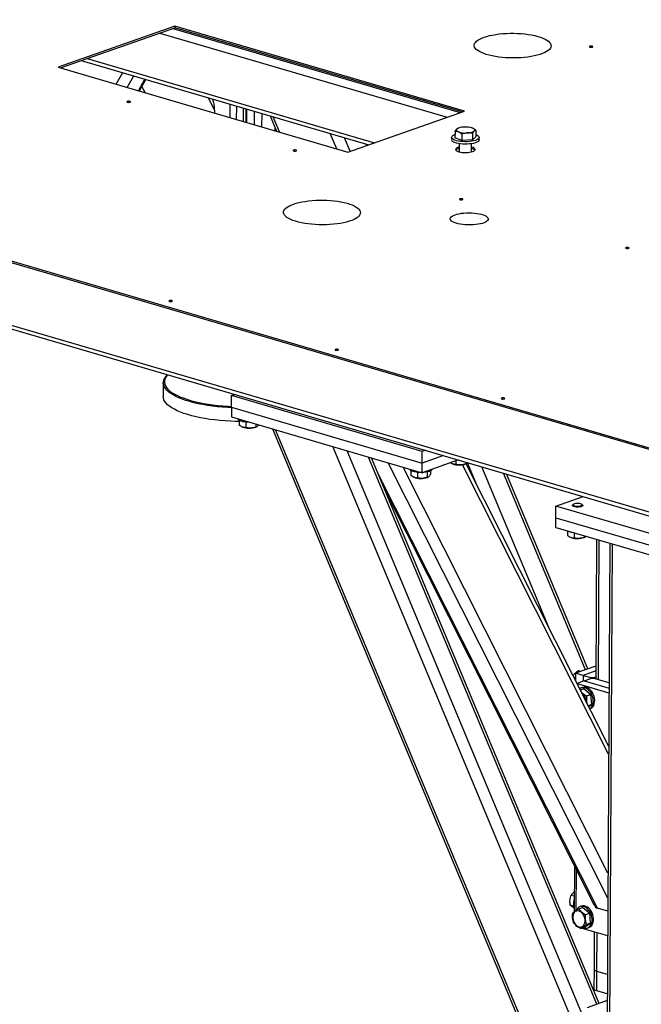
# Model space of a CAD drawing. Header units: millimetres. Extents: x 5 to 589, y 5 to 415.
# Tile 6 of 126: x 171 to 190, y 25 to 56. Entities that reach past the tile are written whole.
import ezdxf

# ---------------------------------------------------------------- set-up
doc = ezdxf.new("R2010")
doc.units = ezdxf.units.MM
doc.layers.add('TRAIT-FORT', color=4, linetype='Continuous', lineweight=25)

msp = doc.modelspace()

# ---------------------------------------------------------------- linework, layer by layer
at = {"layer": 'TRAIT-FORT', "color": 4, "linetype": 'Continuous', "lineweight": 25}
for p, q in [((138.268, 57.75), (191.259, 42.22)), ((138.268, 57.704), (191.259, 42.174)), ((175.673, 55.677), (172.004, 54.391)), ((172.075, 54.37), (175.672, 55.632)), ((175.197, 55.465), (184.237, 52.815)), ((175.612, 55.61), (184.652, 52.961)), ((175.673, 55.677), (175.672, 55.632)), ((184.713, 52.982), (175.672, 55.632)), ((184.784, 53.007), (175.673, 55.677)), ((139.621, 55.336), (191.174, 40.228)), ((139.781, 55.171), (191.164, 40.113)), ((172.73, 54.6), (181.771, 51.951)), ((172.914, 54.664), (181.955, 52.015)), ((172.004, 54.391), (181.116, 51.721)), ((173.83, 53.856), (174.035, 54.218)), ((174.174, 53.755), (174.379, 54.117)), ((174.529, 53.651), (174.734, 54.013)), ((174.559, 53.643), (174.764, 54.004)), ((174.74, 53.59), (174.64, 53.787)), ((176.923, 53.042), (176.728, 53.428)), ((176.923, 53.042), (176.922, 52.95)), ((177.404, 53.23), (177.402, 52.809)), ((177.617, 52.746), (177.619, 53.167)), ((177.832, 52.683), (177.834, 53.104)), ((177.918, 52.658), (177.92, 53.079)), ((177.925, 53.078), (177.923, 52.657)), ((178.165, 53.007), (178.163, 52.586)), ((181.116, 51.721), (184.784, 53.007)), ((178.405, 52.937), (178.402, 52.516)), ((178.67, 52.859), (178.87, 52.379)), ((178.963, 52.352), (178.763, 52.832)), ((178.832, 52.39), (178.833, 52.468)), ((184.485, 52.371), (184.483, 52.166)), ((184.579, 52.47), (184.568, 52.465)), ((185.051, 52.466), (185.05, 52.467)), ((185.143, 52.408), (185.142, 52.203)), ((180.764, 51.824), (180.563, 52.304)), ((181.191, 51.747), (181.014, 52.172)), ((184.377, 52.187), (184.377, 52.111)), ((184.703, 52.084), (184.483, 52.166)), ((184.704, 52.288), (184.703, 52.084)), ((185.032, 52.102), (184.703, 52.084)), ((185.033, 52.307), (185.032, 52.102)), ((185.032, 52.102), (185.142, 52.203)), ((185.248, 52.106), (185.248, 52.182)), ((181.709, 51.929), (181.69, 51.974)), ((184.618, 51.984), (184.617, 51.728)), ((185.004, 51.726), (185.005, 51.982)), ((175.31, 44.462), (175.308, 44.034)), ((177.455, 43.698), (177.457, 44.064)), ((177.457, 44.064), (177.559, 44.1)), ((183.452, 42.308), (177.457, 44.064)), ((177.455, 43.698), (177.454, 43.392)), ((177.455, 43.698), (183.45, 41.941)), ((177.454, 43.392), (183.448, 41.635)), ((177.701, 43.281), (177.7, 43.133)), ((177.787, 43.078), (177.799, 43.072)), ((177.908, 43.226), (177.907, 43.055)), ((178.219, 43.168), (178.218, 43.073)), ((178.222, 43.07), (178.243, 43.079)), ((178.749, 43.012), (188.607, 19.377)), ((188.608, 19.57), (178.842, 42.985)), ((188.629, 23.309), (180.642, 42.457)), ((188.505, 24.556), (181.093, 42.325)), ((188.948, 24.918), (181.769, 42.127)), ((183.45, 41.941), (183.452, 42.308)), ((184.122, 42.176), (183.45, 41.941)), ((183.553, 42.343), (183.452, 42.308)), ((189.019, 24.943), (181.863, 42.1)), ((189.292, 28.257), (182.386, 41.946)), ((189.296, 29.045), (182.858, 41.808)), ((184.596, 42.038), (183.448, 41.635)), ((183.448, 41.635), (183.45, 41.941)), ((184.391, 41.92), (184.403, 41.915)), ((184.511, 42.008), (184.511, 41.898)), ((189.317, 32.784), (184.725, 41.887)), ((184.822, 41.971), (184.822, 41.916)), ((184.825, 41.912), (184.846, 41.922)), ((189.318, 33.03), (184.836, 41.917)), ((185.185, 41.224), (184.882, 41.95)), ((187.469, 36.696), (185.331, 41.822)), ((188.962, 27.938), (182.073, 41.596)), ((183.096, 41.7), (183.095, 41.552)), ((183.182, 41.497), (183.194, 41.491)), ((183.303, 41.645), (183.302, 41.474)), ((183.614, 41.659), (183.613, 41.492)), ((183.617, 41.489), (183.638, 41.498)), ((183.717, 41.696), (183.717, 41.587)), ((188.587, 35.441), (186.007, 41.624)), ((188.658, 35.466), (186.101, 41.596)), ((182.315, 41.015), (188.854, 28.052)), ((187.66, 40.588), (188.517, 40.889)), ((187.658, 40.221), (187.66, 40.588)), ((191.257, 39.534), (187.66, 40.588)), ((188.182, 40.606), (188.182, 40.597)), ((188.213, 40.642), (188.192, 40.624)), ((188.495, 40.622), (188.474, 40.641)), ((188.505, 40.595), (188.505, 40.604)), ((187.656, 39.916), (187.658, 40.221)), ((187.658, 40.221), (191.255, 39.167)), ((187.656, 39.916), (191.253, 38.862)), ((188.028, 39.807), (188.027, 39.662)), ((188.236, 39.746), (188.235, 39.584)), ((188.546, 39.655), (188.546, 39.602)), ((188.115, 39.607), (188.127, 39.601)), ((188.141, 39.595), (188.127, 39.601)), ((188.549, 39.599), (188.57, 39.608)), ((188.935, 39.541), (188.91, 35.146)), ((188.996, 35.121), (189.021, 39.516)), ((189.354, 39.418), (189.22, 15.492)), ((189.306, 15.43), (189.44, 39.393)), ((188.277, 35.332), (188.275, 35.098)), ((188.913, 35.555), (188.277, 35.332)), ((188.516, 35.262), (188.277, 35.332)), ((188.431, 35.386), (188.37, 35.404)), ((188.912, 35.4), (188.516, 35.262)), ((188.276, 35.189), (188.222, 35.205)), ((188.545, 35.087), (188.329, 35.011)), ((188.329, 35.011), (189.328, 34.718)), ((188.329, 35.011), (188.329, 34.991)), ((188.516, 35.262), (188.515, 35.076)), ((188.516, 35.262), (188.756, 35.192)), ((188.545, 35.087), (188.761, 35.162)), ((188.545, 35.087), (189.329, 34.857)), ((188.756, 35.192), (188.847, 35.193)), ((188.756, 35.161), (188.756, 35.192)), ((188.852, 35.163), (188.761, 35.162)), ((188.847, 35.193), (188.911, 35.215)), ((188.847, 35.193), (188.847, 35.163)), ((189.33, 35.024), (188.852, 35.163)), ((188.545, 34.836), (188.428, 34.795)), ((188.498, 34.88), (188.455, 34.864)), ((188.545, 34.836), (188.761, 34.656)), ((188.761, 34.656), (188.631, 34.61)), ((188.788, 34.349), (188.761, 34.656)), ((188.788, 34.349), (188.673, 34.309)), ((188.687, 34.282), (188.788, 34.349)), ((188.725, 34.207), (188.732, 34.21)), ((188.243, 29.264), (188.235, 27.824)), ((188.297, 29.157), (188.289, 27.861)), ((188.237, 28.313), (188.135, 28.343)), ((188.219, 28.003), (188.108, 28.036)), ((188.506, 27.96), (188.377, 27.914)), ((188.459, 28.003), (188.416, 27.988)), ((188.506, 27.96), (188.722, 27.779)), ((189.289, 27.842), (188.962, 27.938)), ((188.722, 27.779), (188.593, 27.734)), ((188.75, 27.473), (188.722, 27.779)), ((188.287, 27.405), (188.287, 27.371)), ((188.287, 27.371), (188.354, 27.351)), ((188.561, 27.347), (188.431, 27.302)), ((188.473, 27.316), (189.285, 27.078)), ((188.561, 27.347), (188.75, 27.473)), ((188.75, 27.473), (188.62, 27.428)), ((188.651, 27.319), (188.694, 27.334)), ((188.866, 27.201), (188.859, 26.015)), ((188.945, 25.953), (188.952, 27.176)), ((188.859, 26.015), (188.856, 25.404)), ((188.941, 25.342), (188.945, 25.953)), ((189.278, 25.855), (188.945, 25.953)), ((189.275, 25.244), (188.941, 25.342)), ((189.274, 25.032), (188.638, 24.809))]:
    msp.add_line(p, q, dxfattribs=at)
at = {"layer": 'TRAIT-FORT', "color": 4, "linetype": 'Continuous', "lineweight": 25, "flags": 128}
for points in [[(185.399, 55.332), (185.482, 55.358), (185.572, 55.382), (185.668, 55.402), (185.771, 55.42), (185.878, 55.434), (185.99, 55.445), (186.104, 55.452), (186.22, 55.455), (186.337, 55.455), (186.454, 55.452), (186.569, 55.445), (186.681, 55.434), (186.79, 55.42), (186.895, 55.403), (186.993, 55.382), (187.086, 55.359), (187.171, 55.333), (187.248, 55.304), (187.316, 55.273), (187.374, 55.241), (187.422, 55.206), (187.46, 55.171), (187.487, 55.134), (187.503, 55.097), (187.508, 55.06), (187.502, 55.022), (187.484, 54.985), (187.455, 54.949), (187.415, 54.914), (187.365, 54.881), (187.305, 54.849), (187.236, 54.819), (187.158, 54.792), (187.071, 54.767), (186.978, 54.745), (186.878, 54.726), (186.773, 54.71), (186.663, 54.698), (186.55, 54.689), (186.435, 54.683), (186.318, 54.681), (186.202, 54.683), (186.086, 54.689), (185.972, 54.698), (185.861, 54.71), (185.754, 54.726), (185.652, 54.745), (185.557, 54.767), (185.468, 54.791), (185.387, 54.819), (185.314, 54.848), (185.251, 54.88), (185.198, 54.914), (185.154, 54.949), (185.122, 54.985), (185.1, 55.022), (185.09, 55.059), (185.091, 55.096), (185.103, 55.134), (185.126, 55.17), (185.161, 55.206), (185.206, 55.24), (185.261, 55.273), (185.325, 55.304), (185.399, 55.332)], [(188.723, 55.047), (188.712, 55.042), (188.709, 55.035), (188.715, 55.028), (188.727, 55.023), (188.746, 55.019), (188.767, 55.018), (188.788, 55.02), (188.805, 55.024), (188.816, 55.029), (188.819, 55.036), (188.814, 55.043), (188.801, 55.048), (188.782, 55.052), (188.761, 55.053), (188.74, 55.051), (188.723, 55.047)], [(174.182, 53.313), (174.171, 53.307), (174.168, 53.301), (174.173, 53.294), (174.186, 53.288), (174.204, 53.285), (174.225, 53.284), (174.246, 53.285), (174.263, 53.289), (174.274, 53.295), (174.277, 53.302), (174.272, 53.309), (174.259, 53.314), (174.241, 53.318), (174.219, 53.319), (174.199, 53.317), (174.182, 53.313)], [(184.54, 52.446), (184.53, 52.434), (184.524, 52.422), (184.524, 52.41), (184.529, 52.398), (184.538, 52.386), (184.553, 52.375), (184.571, 52.364), (184.594, 52.354)], [(185.088, 52.382), (185.098, 52.394), (185.104, 52.406), (185.104, 52.418), (185.099, 52.43), (185.09, 52.442), (185.075, 52.453), (185.057, 52.464), (185.034, 52.474)], [(184.442, 52.114), (184.409, 52.134), (184.388, 52.156), (184.378, 52.179), (184.38, 52.202), (184.394, 52.225), (184.419, 52.246), (184.455, 52.266), (184.484, 52.278)], [(185.248, 52.106), (185.245, 52.091), (185.231, 52.068), (185.206, 52.047), (185.17, 52.027), (185.124, 52.009), (185.07, 51.995), (185.009, 51.983), (184.942, 51.975), (184.872, 51.97), (184.8, 51.969), (184.729, 51.972), (184.659, 51.979), (184.594, 51.989), (184.535, 52.002), (184.484, 52.018), (184.441, 52.037)], [(185.142, 52.274), (185.184, 52.256), (185.216, 52.235), (185.238, 52.213), (185.248, 52.19), (185.246, 52.167), (185.232, 52.145), (185.206, 52.123), (185.17, 52.103), (185.125, 52.086), (185.07, 52.071), (185.009, 52.059), (184.942, 52.051), (184.872, 52.046), (184.8, 52.045), (184.729, 52.048), (184.66, 52.055), (184.595, 52.065), (184.536, 52.078), (184.484, 52.095), (184.442, 52.114), (184.442, 52.114)], [(179.409, 51.781), (179.398, 51.776), (179.395, 51.769), (179.4, 51.762), (179.413, 51.757), (179.431, 51.753), (179.452, 51.752), (179.473, 51.753), (179.49, 51.757), (179.501, 51.763), (179.504, 51.77), (179.499, 51.777), (179.486, 51.782), (179.468, 51.786), (179.447, 51.787), (179.426, 51.785), (179.409, 51.781)], [(184.617, 51.88), (184.583, 51.869), (184.547, 51.854), (184.522, 51.837), (184.507, 51.818), (184.505, 51.799), (184.514, 51.78), (184.534, 51.762), (184.565, 51.745), (184.606, 51.731), (184.654, 51.719), (184.708, 51.711), (184.767, 51.706), (184.827, 51.705), (184.886, 51.707), (184.943, 51.713), (184.994, 51.723), (185.038, 51.736), (185.074, 51.751), (185.099, 51.768), (185.114, 51.787), (185.117, 51.806), (185.108, 51.825), (185.087, 51.844), (185.056, 51.86), (185.016, 51.875), (185.005, 51.878)], [(179.402, 50.084), (179.484, 50.11), (179.574, 50.133), (179.671, 50.154), (179.773, 50.171), (179.881, 50.186), (179.992, 50.196), (180.107, 50.203), (180.223, 50.207), (180.34, 50.207), (180.456, 50.204), (180.571, 50.196), (180.684, 50.186), (180.793, 50.172), (180.897, 50.154), (180.996, 50.134), (181.088, 50.11), (181.173, 50.084), (181.25, 50.056), (181.318, 50.025), (181.377, 49.992), (181.425, 49.958), (181.463, 49.922), (181.49, 49.886), (181.506, 49.849), (181.511, 49.811), (181.504, 49.774), (181.486, 49.737), (181.458, 49.701), (181.418, 49.666), (181.368, 49.632), (181.308, 49.601), (181.238, 49.571), (181.16, 49.543), (181.074, 49.519), (180.98, 49.497), (180.881, 49.478), (180.776, 49.462), (180.666, 49.449), (180.553, 49.44), (180.438, 49.435), (180.321, 49.433), (180.204, 49.435), (180.088, 49.44), (179.974, 49.449), (179.863, 49.462), (179.757, 49.477), (179.655, 49.496), (179.559, 49.518), (179.47, 49.543), (179.389, 49.57), (179.317, 49.6), (179.254, 49.632), (179.2, 49.665), (179.157, 49.7), (179.124, 49.737), (179.103, 49.773), (179.092, 49.811), (179.093, 49.848), (179.106, 49.885), (179.129, 49.922), (179.163, 49.957), (179.208, 49.992), (179.263, 50.024), (179.328, 50.055), (179.402, 50.084)], [(184.636, 50.249), (184.625, 50.244), (184.622, 50.237), (184.627, 50.23), (184.64, 50.225), (184.658, 50.221), (184.68, 50.22), (184.7, 50.222), (184.717, 50.226), (184.728, 50.231), (184.731, 50.238), (184.726, 50.245), (184.713, 50.25), (184.695, 50.254), (184.674, 50.255), (184.653, 50.253), (184.636, 50.249)], [(184.487, 49.749), (184.547, 49.767), (184.614, 49.782), (184.688, 49.794), (184.766, 49.803), (184.848, 49.808), (184.931, 49.81), (185.014, 49.807), (185.095, 49.801), (185.173, 49.792), (185.247, 49.779), (185.314, 49.763), (185.374, 49.744), (185.425, 49.723), (185.467, 49.7), (185.498, 49.675), (185.518, 49.649), (185.527, 49.622), (185.524, 49.596), (185.51, 49.57), (185.484, 49.544), (185.448, 49.521), (185.401, 49.499), (185.345, 49.479), (185.282, 49.462), (185.211, 49.449), (185.135, 49.438), (185.055, 49.431), (184.973, 49.428), (184.889, 49.428), (184.807, 49.432), (184.727, 49.44), (184.651, 49.451), (184.58, 49.466), (184.516, 49.483), (184.461, 49.503), (184.414, 49.526), (184.378, 49.55), (184.352, 49.575), (184.337, 49.602), (184.334, 49.628), (184.343, 49.655), (184.363, 49.68), (184.394, 49.705), (184.436, 49.728), (184.487, 49.749)], [(189.863, 48.718), (189.852, 48.712), (189.849, 48.705), (189.854, 48.698), (189.867, 48.693), (189.885, 48.689), (189.907, 48.688), (189.927, 48.69), (189.945, 48.694), (189.955, 48.7), (189.959, 48.706), (189.953, 48.713), (189.94, 48.719), (189.922, 48.722), (189.901, 48.723), (189.88, 48.722), (189.863, 48.718)], [(175.501, 47.046), (175.49, 47.041), (175.487, 47.034), (175.492, 47.027), (175.505, 47.022), (175.524, 47.018), (175.545, 47.017), (175.565, 47.019), (175.583, 47.023), (175.594, 47.028), (175.597, 47.035), (175.591, 47.042), (175.579, 47.047), (175.56, 47.051), (175.539, 47.052), (175.518, 47.05), (175.501, 47.046)], [(180.728, 45.515), (180.717, 45.509), (180.714, 45.502), (180.72, 45.495), (180.732, 45.49), (180.751, 45.486), (180.772, 45.485), (180.793, 45.487), (180.81, 45.491), (180.821, 45.497), (180.824, 45.503), (180.819, 45.51), (180.806, 45.515), (180.787, 45.519), (180.766, 45.52), (180.745, 45.519), (180.728, 45.515)], [(177.455, 43.681), (177.339, 43.687), (177.175, 43.698), (177.014, 43.713), (176.856, 43.731), (176.703, 43.753), (176.554, 43.778), (176.411, 43.806), (176.274, 43.838), (176.144, 43.872), (176.022, 43.909), (175.908, 43.948), (175.802, 43.99), (175.706, 44.035), (175.619, 44.081), (175.543, 44.129), (175.476, 44.178), (175.421, 44.229), (175.377, 44.28), (175.343, 44.333), (175.322, 44.386), (175.311, 44.44), (175.312, 44.493), (175.325, 44.546), (175.349, 44.599), (175.385, 44.651), (175.431, 44.702), (175.449, 44.718)], [(175.45, 44.718), (175.416, 44.679), (175.381, 44.628), (175.357, 44.575), (175.345, 44.523), (175.344, 44.47), (175.354, 44.417), (175.375, 44.365), (175.408, 44.313), (175.452, 44.262), (175.507, 44.212), (175.572, 44.163), (175.648, 44.116), (175.733, 44.071), (175.828, 44.027), (175.932, 43.986), (176.045, 43.947), (176.165, 43.91), (176.294, 43.876), (176.429, 43.845), (176.57, 43.817), (176.716, 43.793), (176.868, 43.771), (177.024, 43.753), (177.183, 43.738), (177.344, 43.727), (177.456, 43.722)], [(175.506, 43.725), (175.445, 43.775), (175.395, 43.827), (175.356, 43.879), (175.329, 43.932), (175.313, 43.985), (175.308, 44.034)], [(185.955, 43.983), (185.944, 43.977), (185.941, 43.97), (185.947, 43.963), (185.96, 43.958), (185.978, 43.954), (185.999, 43.953), (186.02, 43.955), (186.037, 43.959), (186.048, 43.965), (186.051, 43.971), (186.046, 43.978), (186.033, 43.984), (186.014, 43.987), (185.993, 43.988), (185.973, 43.987), (185.955, 43.983)], [(177.701, 43.247), (177.585, 43.249), (177.419, 43.254), (177.254, 43.264), (177.092, 43.277), (176.932, 43.294), (176.776, 43.314), (176.625, 43.337), (176.479, 43.364), (176.339, 43.394), (176.206, 43.426), (176.08, 43.462), (175.961, 43.5), (175.851, 43.541), (175.75, 43.584), (175.659, 43.63), (175.577, 43.677), (175.506, 43.725)], [(178.039, 43.22), (177.988, 43.221), (177.925, 43.224), (177.865, 43.231), (177.81, 43.241), (177.761, 43.255), (177.72, 43.27), (177.689, 43.288), (177.668, 43.308), (177.658, 43.328), (177.657, 43.332)], [(183.434, 41.639), (183.383, 41.639), (183.32, 41.643), (183.26, 41.65), (183.205, 41.66), (183.156, 41.674), (183.115, 41.689), (183.084, 41.707), (183.063, 41.727), (183.053, 41.747), (183.052, 41.751)], [(183.761, 41.745), (183.755, 41.728), (183.736, 41.709), (183.708, 41.691), (183.669, 41.675), (183.622, 41.661), (183.568, 41.651), (183.509, 41.643), (183.463, 41.64)], [(188.222, 40.572), (188.198, 40.584), (188.184, 40.598), (188.183, 40.612), (188.192, 40.624)], [(188.239, 40.598), (188.27, 40.589), (188.308, 40.584), (188.349, 40.582), (188.39, 40.585), (188.426, 40.591), (188.455, 40.6), (188.475, 40.612), (188.482, 40.625), (188.477, 40.638), (188.461, 40.65), (188.434, 40.66), (188.399, 40.667), (188.359, 40.671), (188.317, 40.67), (188.278, 40.666), (188.245, 40.659), (188.221, 40.648), (188.207, 40.636), (188.206, 40.622), (188.217, 40.609), (188.239, 40.598)], [(188.495, 40.622), (188.497, 40.62), (188.505, 40.606), (188.5, 40.592), (188.484, 40.579), (188.457, 40.568), (188.422, 40.56), (188.381, 40.555), (188.337, 40.554), (188.294, 40.556), (188.255, 40.563), (188.222, 40.572)], [(188.268, 35.112), (188.269, 35.113), (188.276, 35.136)], [(188.723, 34.211), (188.745, 34.227), (188.778, 34.261), (188.804, 34.304), (188.823, 34.354), (188.833, 34.41), (188.835, 34.47), (188.829, 34.532), (188.814, 34.593), (188.792, 34.653), (188.763, 34.708), (188.727, 34.758), (188.686, 34.801), (188.642, 34.834), (188.596, 34.858), (188.548, 34.872), (188.502, 34.874), (188.457, 34.865), (188.417, 34.846), (188.406, 34.839)], [(188.732, 34.21), (188.75, 34.217), (188.789, 34.242), (188.821, 34.276), (188.847, 34.319), (188.866, 34.37), (188.876, 34.425), (188.879, 34.485), (188.872, 34.547), (188.858, 34.608), (188.835, 34.668), (188.806, 34.723), (188.77, 34.773), (188.729, 34.816), (188.685, 34.849), (188.639, 34.873), (188.591, 34.887), (188.545, 34.889), (188.501, 34.881), (188.498, 34.88)], [(188.504, 27.327), (188.533, 27.317), (188.581, 27.309), (188.626, 27.312), (188.669, 27.326), (188.707, 27.351), (188.74, 27.385), (188.766, 27.428), (188.784, 27.478), (188.795, 27.534), (188.797, 27.594), (188.791, 27.655), (188.776, 27.717), (188.754, 27.776), (188.724, 27.832), (188.688, 27.882), (188.648, 27.924), (188.604, 27.958), (188.557, 27.982), (188.51, 27.996), (188.463, 27.998), (188.419, 27.989), (188.378, 27.97), (188.343, 27.94), (188.313, 27.901), (188.295, 27.866)], [(188.694, 27.334), (188.712, 27.341), (188.75, 27.366), (188.783, 27.4), (188.809, 27.443), (188.827, 27.493), (188.838, 27.549), (188.84, 27.609), (188.834, 27.671), (188.819, 27.732), (188.797, 27.792), (188.767, 27.847), (188.732, 27.897), (188.691, 27.939), (188.647, 27.973), (188.6, 27.997), (188.553, 28.011), (188.506, 28.013), (188.462, 28.004), (188.459, 28.003)], [(188.19, 27.626), (188.199, 27.573), (188.216, 27.522), (188.24, 27.473), (188.27, 27.431), (188.306, 27.395), (188.344, 27.369), (188.385, 27.353), (188.425, 27.347), (188.463, 27.353), (188.498, 27.369), (188.528, 27.396), (188.551, 27.432), (188.567, 27.474), (188.575, 27.523), (188.575, 27.575), (188.566, 27.628), (188.549, 27.679), (188.525, 27.728), (188.494, 27.77), (188.459, 27.806), (188.42, 27.832), (188.38, 27.848), (188.34, 27.854), (188.302, 27.848), (188.267, 27.832), (188.237, 27.805), (188.214, 27.769), (188.198, 27.727), (188.19, 27.678), (188.19, 27.626)], [(188.945, 25.953), (188.911, 25.965), (188.884, 25.979), (188.867, 25.995), (188.86, 26.011), (188.859, 26.015)], [(188.945, 25.953), (188.911, 25.965), (188.884, 25.979), (188.867, 25.995), (188.86, 26.011), (188.859, 26.015)], [(188.941, 25.342), (188.907, 25.354), (188.881, 25.368), (188.864, 25.383), (188.856, 25.399), (188.856, 25.404)]]:
    msp.add_lwpolyline(points, dxfattribs=at)
at = {"layer": 'TRAIT-FORT', "color": 4, "linetype": 'Continuous', "lineweight": 25}
for centre, radius, start, end in [((184.75, 52.105), 0.4, 88.6682, 121.7145), ((184.813, 53.043), 0.723, 252.3536, 274.3785), ((184.815, 51.785), 0.723, 72.3536, 94.3785), ((184.878, 52.722), 0.4, 268.6682, 301.7145), ((184.468, 52.125), 0.0921, 189.1955, 253.2169), ((184.647, 51.644), 0.192, 98.8883, 134.4011), ((184.974, 51.645), 0.189, 44.673, 80.7552), ((178.014, 43.652), 0.618, 249.7058, 289.6529), ((184.617, 42.495), 0.618, 249.7058, 289.6529), ((183.409, 42.071), 0.618, 249.7058, 289.6529), ((188.255, 40.273), 0.517, 245.4189, 261.9135), ((188.34, 40.206), 0.642, 252.0003, 289.0274), ((188.279, 34.426), 0.336, 359.9138, 53.6231), ((188.673, 28.102), 0.463, 160.2026, 199.1562)]:
    msp.add_arc(centre, radius, start, end, dxfattribs=at)
for centre, start_param, end_param in [((176.731, 53.098), 4.57182, 5.351918), ((188.965, 28.406), 2.399931, 3.001024)]:
    msp.add_ellipse(centre, major_axis=(-0.024, 0.471), ratio=0.404342, start_param=start_param, end_param=end_param, dxfattribs=at)
for points, knots in [([(184.485, 52.371), (184.489, 52.378), (184.498, 52.394), (184.512, 52.414), (184.526, 52.432), (184.535, 52.441), (184.54, 52.446)], [0, 0, 0, 0, 0.247269, 0.495363, 0.746874, 1, 1, 1, 1]), ([(184.594, 52.354), (184.586, 52.357), (184.571, 52.362), (184.548, 52.367), (184.527, 52.37), (184.506, 52.371), (184.492, 52.371), (184.485, 52.371)], [0, 0, 0, 0, 0.219086, 0.412836, 0.607273, 0.803423, 1, 1, 1, 1]), ([(184.54, 52.446), (184.541, 52.447), (184.547, 52.452), (184.556, 52.459), (184.564, 52.463), (184.568, 52.465)], [0, 0, 0, 0, 0.135836, 0.581329, 1, 1, 1, 1]), ([(184.704, 52.288), (184.697, 52.294), (184.683, 52.305), (184.661, 52.32), (184.639, 52.333), (184.617, 52.345), (184.602, 52.351), (184.594, 52.354)], [0, 0, 0, 0, 0.194733, 0.394387, 0.59459, 0.796857, 1, 1, 1, 1]), ([(185.033, 52.307), (185.038, 52.315), (185.046, 52.33), (185.06, 52.35), (185.074, 52.368), (185.084, 52.377), (185.088, 52.382)], [0, 0, 0, 0, 0.247269, 0.495363, 0.746874, 1, 1, 1, 1]), ([(185.143, 52.408), (185.136, 52.413), (185.122, 52.424), (185.101, 52.439), (185.079, 52.453), (185.056, 52.464), (185.041, 52.47), (185.034, 52.474)], [0, 0, 0, 0, 0.194733, 0.394387, 0.59459, 0.796857, 1, 1, 1, 1]), ([(185.088, 52.382), (185.09, 52.383), (185.095, 52.388), (185.105, 52.395), (185.122, 52.404), (185.135, 52.406), (185.143, 52.408)], [0, 0, 0, 0, 0.0700685, 0.2998677, 0.5309287, 1, 1, 1, 1]), ([(184.869, 52.322), (184.865, 52.322), (184.848, 52.321), (184.818, 52.317), (184.767, 52.308), (184.729, 52.296), (184.704, 52.288)], [0, 0, 0, 0, 0.070068, 0.299868, 0.530929, 1, 1, 1, 1]), ([(185.033, 52.307), (185.02, 52.31), (184.993, 52.315), (184.952, 52.321), (184.911, 52.324), (184.883, 52.323), (184.869, 52.322)], [0, 0, 0, 0, 0.247269, 0.495363, 0.746874, 1, 1, 1, 1]), ([(177.907, 43.055), (177.881, 43.056), (177.837, 43.057), (177.774, 43.082), (177.731, 43.109), (177.707, 43.127), (177.7, 43.133)], [0, 0, 0, 0, 0.385549, 0.637642, 0.896546, 1, 1, 1, 1]), ([(178.218, 43.073), (178.191, 43.065), (178.137, 43.048), (178.056, 43.038), (177.979, 43.041), (177.931, 43.051), (177.907, 43.055)], [0, 0, 0, 0, 0.264605, 0.534948, 0.765343, 1, 1, 1, 1]), ([(178.218, 43.073), (178.227, 43.074), (178.245, 43.078), (178.272, 43.098), (178.292, 43.121), (178.303, 43.138), (178.306, 43.142)], [0, 0, 0, 0, 0.314567, 0.635955, 0.909853, 1, 1, 1, 1]), ([(184.511, 41.898), (184.484, 41.899), (184.441, 41.9), (184.383, 41.921), (184.354, 41.941), (184.342, 41.949)], [0, 0, 0, 0, 0.475173, 0.785866, 1, 1, 1, 1]), ([(184.822, 41.916), (184.795, 41.907), (184.74, 41.891), (184.659, 41.881), (184.582, 41.884), (184.535, 41.893), (184.511, 41.898)], [0, 0, 0, 0, 0.264605, 0.534948, 0.765343, 1, 1, 1, 1]), ([(184.822, 41.916), (184.831, 41.917), (184.849, 41.921), (184.87, 41.935), (184.882, 41.95), (184.885, 41.953)], [0, 0, 0, 0, 0.43416, 0.877734, 1, 1, 1, 1]), ([(183.302, 41.474), (183.276, 41.475), (183.232, 41.476), (183.169, 41.501), (183.127, 41.527), (183.102, 41.546), (183.095, 41.552)], [0, 0, 0, 0, 0.385549, 0.637642, 0.896546, 1, 1, 1, 1]), ([(183.613, 41.492), (183.622, 41.493), (183.64, 41.497), (183.667, 41.516), (183.693, 41.547), (183.709, 41.574), (183.717, 41.587)], [0, 0, 0, 0, 0.264605, 0.534948, 0.765343, 1, 1, 1, 1]), ([(183.613, 41.492), (183.586, 41.484), (183.532, 41.467), (183.451, 41.457), (183.374, 41.46), (183.326, 41.47), (183.302, 41.474)], [0, 0, 0, 0, 0.264605, 0.534948, 0.765343, 1, 1, 1, 1]), ([(188.027, 39.662), (188.054, 39.643), (188.097, 39.611), (188.161, 39.589), (188.203, 39.584), (188.228, 39.584), (188.235, 39.584)], [0, 0, 0, 0, 0.385549, 0.637642, 0.896546, 1, 1, 1, 1]), ([(188.546, 39.602), (188.519, 39.594), (188.464, 39.577), (188.383, 39.567), (188.306, 39.57), (188.259, 39.58), (188.235, 39.584)], [0, 0, 0, 0, 0.264605, 0.534948, 0.765343, 1, 1, 1, 1]), ([(188.546, 39.602), (188.555, 39.604), (188.573, 39.607), (188.594, 39.62), (188.605, 39.635), (188.607, 39.637)], [0, 0, 0, 0, 0.446251, 0.902179, 1, 1, 1, 1]), ([(188.37, 35.404), (188.347, 35.389), (188.302, 35.36), (188.248, 35.313), (188.214, 35.276), (188.2, 35.257), (188.198, 35.253)], [0, 0, 0, 0, 0.318714, 0.64434, 0.921849, 1, 1, 1, 1]), ([(188.453, 34.746), (188.455, 34.744), (188.472, 34.724), (188.511, 34.69), (188.569, 34.647), (188.61, 34.623), (188.631, 34.61)], [0, 0, 0, 0, 0.0504, 0.399488, 0.696992, 1, 1, 1, 1]), ([(188.644, 34.367), (188.64, 34.383), (188.629, 34.424), (188.625, 34.495), (188.627, 34.561), (188.63, 34.599), (188.631, 34.61)], [0, 0, 0, 0, 0.214283, 0.536641, 0.86771, 1, 1, 1, 1]), ([(188.108, 28.036), (188.104, 28.077), (188.098, 28.145), (188.107, 28.238), (188.121, 28.299), (188.132, 28.333), (188.135, 28.343)], [0, 0, 0, 0, 0.385549, 0.637642, 0.896546, 1, 1, 1, 1]), ([(188.238, 28.46), (188.228, 28.451), (188.201, 28.429), (188.166, 28.389), (188.146, 28.358), (188.135, 28.343)], [0, 0, 0, 0, 0.231971, 0.612467, 1, 1, 1, 1]), ([(188.235, 27.939), (188.229, 27.943), (188.203, 27.959), (188.168, 27.983), (188.132, 28.012), (188.116, 28.028), (188.108, 28.036)], [0, 0, 0, 0, 0.099008, 0.430227, 0.712503, 1, 1, 1, 1]), ([(188.377, 27.914), (188.356, 27.902), (188.313, 27.876), (188.26, 27.842), (188.219, 27.813), (188.198, 27.797), (188.188, 27.788)], [0, 0, 0, 0, 0.264605, 0.534948, 0.765343, 1, 1, 1, 1]), ([(188.377, 27.914), (188.391, 27.897), (188.419, 27.862), (188.472, 27.814), (188.531, 27.771), (188.572, 27.746), (188.593, 27.734)], [0, 0, 0, 0, 0.264605, 0.534948, 0.765343, 1, 1, 1, 1]), ([(188.215, 27.482), (188.205, 27.519), (188.189, 27.579), (188.181, 27.673), (188.183, 27.739), (188.187, 27.777), (188.188, 27.788)], [0, 0, 0, 0, 0.385549, 0.637642, 0.896546, 1, 1, 1, 1]), ([(188.62, 27.428), (188.61, 27.464), (188.594, 27.525), (188.586, 27.619), (188.588, 27.684), (188.592, 27.723), (188.593, 27.734)], [0, 0, 0, 0, 0.385549, 0.637642, 0.896546, 1, 1, 1, 1]), ([(188.431, 27.302), (188.408, 27.316), (188.36, 27.344), (188.301, 27.39), (188.252, 27.436), (188.228, 27.467), (188.215, 27.482)], [0, 0, 0, 0, 0.2646049, 0.5349477, 0.7653431, 1, 1, 1, 1]), ([(188.431, 27.302), (188.443, 27.311), (188.467, 27.33), (188.512, 27.361), (188.564, 27.395), (188.601, 27.417), (188.62, 27.428)], [0, 0, 0, 0, 0.264605, 0.534948, 0.765343, 1, 1, 1, 1])]:
    msp.add_open_spline(points, degree=3, knots=knots, dxfattribs=at)

doc.saveas('drawing.dxf')
